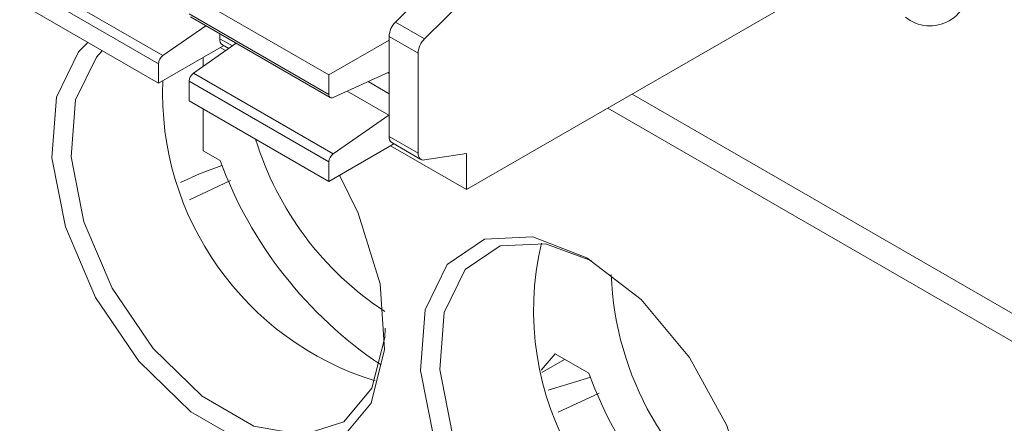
# Model space of a CAD drawing. Header units: millimetres. Extents: x -420 to 420, y -297 to 297.
# Tile 98 of 141: x 228 to 241, y 86 to 91. Entities that reach past the tile are written whole.
import ezdxf

# ---------------------------------------------------------------- set-up
doc = ezdxf.new("R2010")
doc.units = ezdxf.units.MM
doc.header["$MEASUREMENT"] = 0
doc.layers.add('layer 1', color=7, linetype='Continuous')

msp = doc.modelspace()

# ---------------------------------------------------------------- linework, layer by layer
at = {"layer": 'layer 1', "color": 7, "lineweight": 9}
for points in [[(233.5937, 88.954), (233.5937, 88.954), (240.1756, 92.7536), (240.1756, 92.7536)], [(229.4933, 90.767), (229.4933, 90.767), (227.617, 91.8501), (227.617, 91.8501)], [(232.6341, 91.2181), (232.6341, 91.2181), (233.2016, 91.7843), (233.2016, 91.7843)], [(227.5575, 91.7394), (227.5575, 91.7394), (228.4955, 91.1975), (228.4955, 91.1975)], [(231.7343, 90.5041), (231.7343, 90.5041), (229.8451, 91.5948), (229.8451, 91.5948)], [(233.5937, 91.558), (233.5937, 91.558), (233.0262, 90.9918), (233.0262, 90.9918)], [(227.5575, 91.4767), (227.5575, 91.4767), (229.4338, 90.3935), (229.4338, 90.3935)], [(231.7343, 90.2414), (231.7343, 90.2414), (229.8451, 91.3321), (229.8451, 91.3321)], [(229.8647, 91.2891), (229.8647, 91.2891), (231.7539, 90.1985), (231.7539, 90.1985)], [(228.4955, 91.1975), (228.4955, 91.1975), (229.4338, 90.6559), (229.4338, 90.6559)], [(230.0705, 91.1702), (230.0705, 91.1702), (229.4933, 90.767), (229.4933, 90.767)], [(232.6341, 91.2181), (232.5823, 91.1674), (232.5516, 91.099), (232.5481, 91.0265)], [(233.0262, 90.9918), (233.0262, 90.9918), (232.6341, 91.2181), (232.6341, 91.2181)], [(230.2603, 90.9947), (230.2568, 90.9616), (230.2714, 90.9291), (230.2986, 90.9101)], [(230.2603, 91.0607), (230.2603, 91.0607), (230.2603, 90.9947), (230.2603, 90.9947)], [(230.4302, 90.8968), (230.4302, 90.8968), (230.2603, 90.9947), (230.2603, 90.9947)], [(232.5481, 91.0265), (232.5481, 91.0265), (232.9402, 90.8003), (232.9402, 90.8003)], [(232.5481, 89.674), (232.5481, 89.674), (232.5481, 91.0265), (232.5481, 91.0265)], [(233.0262, 90.9918), (232.9746, 90.9409), (232.9439, 90.8725), (232.9402, 90.8003)], [(229.4338, 90.3935), (229.4338, 90.3935), (230.3137, 90.9014), (230.3137, 90.9014)], [(229.9048, 90.5296), (229.9048, 90.5296), (230.4818, 90.9328), (230.4818, 90.9328)], [(230.267, 90.8746), (230.267, 90.8746), (230.3389, 90.833), (230.3389, 90.833)], [(230.2986, 90.9101), (230.2986, 90.9101), (230.3812, 90.8624), (230.3812, 90.8624)], [(231.7343, 90.5041), (231.7343, 90.5041), (232.5481, 90.9738), (232.5481, 90.9738)], [(230.0381, 90.6228), (230.0381, 90.6228), (230.0381, 90.7424), (230.0381, 90.7424)], [(232.9402, 90.8003), (232.9402, 90.8003), (232.9402, 89.4477), (232.9402, 89.4477)], [(229.4338, 90.3935), (229.4338, 90.3935), (229.4338, 90.6559), (229.4338, 90.6559)], [(229.9048, 90.5296), (229.8693, 90.5034), (229.8473, 90.4629), (229.8451, 90.4189)], [(231.7936, 89.4389), (231.7936, 89.4389), (229.9048, 90.5296), (229.9048, 90.5296)], [(231.7343, 90.5041), (231.7343, 90.5041), (231.7343, 90.2414), (231.7343, 90.2414)], [(231.794, 90.1994), (231.794, 90.1994), (232.5435, 90.5411), (232.5435, 90.5411)], [(232.5481, 90.5233), (232.5481, 90.5233), (232.5289, 90.5344), (232.5289, 90.5344)], [(229.4911, 90.4266), (229.4164, 88.5798), (230.594, 86.9139), (232.3601, 86.3684)], [(229.8451, 90.4189), (229.8451, 90.4189), (231.7343, 89.328), (231.7343, 89.328)], [(229.8451, 90.156), (229.8451, 90.156), (229.8451, 90.4189), (229.8451, 90.4189)], [(232.2654, 90.4144), (232.2654, 90.4144), (232.5481, 90.2512), (232.5481, 90.2512)], [(231.9835, 90.2859), (231.9835, 90.2859), (232.5435, 89.9628), (232.5435, 89.9628)], [(235.8319, 90.246), (235.8319, 90.246), (257.4311, 77.7771), (257.4311, 77.7771)], [(229.8451, 90.156), (229.8451, 90.156), (231.7343, 89.0654), (231.7343, 89.0654)], [(235.5049, 90.0573), (235.5049, 90.0573), (257.4311, 77.3996), (257.4311, 77.3996)], [(230.0381, 89.4768), (230.0381, 89.4768), (230.0381, 90.0445), (230.0381, 90.0445)], [(232.5435, 89.9628), (232.5435, 89.9628), (231.7936, 89.4389), (231.7936, 89.4389)], [(232.5481, 89.674), (232.5444, 89.6409), (232.559, 89.6086), (232.5864, 89.5895)], [(232.9402, 89.4477), (232.9402, 89.4477), (232.5481, 89.674), (232.5481, 89.674)], [(230.7452, 89.6365), (231.0371, 88.6794), (231.655, 87.8547), (232.4917, 87.306)], [(231.7343, 89.0654), (231.7343, 89.0654), (232.6141, 89.5735), (232.6141, 89.5735)], [(232.5675, 89.5465), (232.5675, 89.5465), (233.5937, 88.954), (233.5937, 88.954)], [(232.5864, 89.5895), (232.5864, 89.5895), (232.9785, 89.3631), (232.9785, 89.3631)], [(230.2642, 89.3463), (230.2642, 89.3463), (230.0381, 89.4768), (230.0381, 89.4768)], [(231.7936, 89.4389), (231.7583, 89.4126), (231.7365, 89.3719), (231.7343, 89.328)], [(233.0262, 89.3555), (233.0262, 89.3555), (233.5937, 89.4446), (233.5937, 89.4446)], [(233.5937, 89.4446), (233.5937, 89.4446), (233.5937, 88.954), (233.5937, 88.954)], [(229.9886, 89.1656), (229.9886, 89.1656), (230.2897, 89.2815), (230.2897, 89.2815)], [(230.2642, 89.3463), (230.6803, 88.223), (231.4379, 87.2583), (232.4307, 86.588)], [(231.7343, 89.0654), (231.7343, 89.0654), (231.7343, 89.328), (231.7343, 89.328)], [(229.7288, 89.0519), (229.7288, 89.0519), (229.9886, 89.1656), (229.9886, 89.1656)], [(229.8534, 88.8181), (229.8534, 88.8181), (230.4058, 89.0795), (230.4058, 89.0795)], [(234.6053, 88.2313), (234.1274, 86.1781), (235.3235, 84.1059), (237.3407, 83.4931)], [(235.5482, 87.8054), (235.5994, 86.4336), (236.3178, 85.1735), (237.4723, 84.4307)], [(234.6031, 86.5139), (234.6031, 86.5139), (234.7926, 86.732), (234.7926, 86.732)], [(234.7926, 86.732), (234.7926, 86.732), (235.2448, 86.471), (235.2448, 86.471)], [(234.612, 86.4822), (234.612, 86.4822), (234.9187, 86.6593), (234.9187, 86.6593)], [(235.2448, 86.471), (235.6607, 85.3477), (236.4185, 84.383), (237.4113, 83.7129)], [(234.6954, 86.2412), (234.6954, 86.2412), (235.2718, 86.4201), (235.2718, 86.4201)], [(234.834, 85.943), (234.834, 85.943), (235.3864, 86.2042), (235.3864, 86.2042)]]:
    msp.add_open_spline(points, degree=3, dxfattribs=at)
for points, knots in [([(239.5221, 91.2857), (239.6909, 91.148), (239.9275, 91.129), (240.1163, 91.2378), (240.1163, 91.2378), (240.3051, 91.3469), (240.4067, 91.5612), (240.3718, 91.7764)], [0, 0, 0, 0, 0.3333333, 0.3333333, 0.3333333, 0.3333333, 1, 1, 1, 1]), ([(231.8783, 89.1484), (231.8783, 89.1484), (232.1286, 88.638), (232.1286, 88.638), (232.1286, 88.638), (232.1286, 88.638), (232.4268, 87.6808), (232.4268, 87.6808), (232.4268, 87.6808), (232.4268, 87.6808), (232.488, 86.7912), (232.488, 86.7912), (232.488, 86.7912), (232.488, 86.7912), (232.3057, 86.0654), (232.3057, 86.0654), (232.3057, 86.0654), (232.3057, 86.0654), (231.8997, 85.5821), (231.8997, 85.5821), (231.8997, 85.5821), (231.8997, 85.5821), (231.3141, 85.3937), (231.3141, 85.3937), (231.3141, 85.3937), (231.3141, 85.3937), (230.6119, 85.5207), (230.6119, 85.5207), (230.6119, 85.5207), (230.6119, 85.5207), (229.8697, 85.9493), (229.8697, 85.9493), (229.8697, 85.9493), (229.8697, 85.9493), (229.1676, 86.6329), (229.1676, 86.6329), (229.1676, 86.6329), (229.1676, 86.6329), (228.5817, 87.4976), (228.5817, 87.4976), (228.5817, 87.4976), (228.5817, 87.4976), (228.1757, 88.4496), (228.1757, 88.4496), (228.1757, 88.4496), (228.1757, 88.4496), (227.9934, 89.3858), (227.9934, 89.3858), (227.9934, 89.3858), (227.9934, 89.3858), (228.0548, 90.2046), (228.0548, 90.2046), (228.0548, 90.2046), (228.0548, 90.2046), (228.353, 90.8174), (228.353, 90.8174), (228.353, 90.8174), (228.353, 90.8174), (228.4782, 90.9452), (228.4782, 90.9452)], [0, 0, 0, 0, 0.0625, 0.0625, 0.0625, 0.0625, 0.125, 0.125, 0.125, 0.125, 0.1875, 0.1875, 0.1875, 0.1875, 0.25, 0.25, 0.25, 0.25, 0.3125, 0.3125, 0.3125, 0.3125, 0.375, 0.375, 0.375, 0.375, 0.4375, 0.4375, 0.4375, 0.4375, 0.5, 0.5, 0.5, 0.5, 0.5625, 0.5625, 0.5625, 0.5625, 0.625, 0.625, 0.625, 0.625, 0.6875, 0.6875, 0.6875, 0.6875, 0.75, 0.75, 0.75, 0.75, 0.8125, 0.8125, 0.8125, 0.8125, 0.875, 0.875, 0.875, 0.875, 1, 1, 1, 1]), ([(228.673, 90.8326), (228.673, 90.8326), (228.5932, 90.7472), (228.5932, 90.7472), (228.5932, 90.7472), (228.5932, 90.7472), (228.3122, 90.1698), (228.3122, 90.1698), (228.3122, 90.1698), (228.3122, 90.1698), (228.2545, 89.3986), (228.2545, 89.3986), (228.2545, 89.3986), (228.2545, 89.3986), (228.4262, 88.5166), (228.4262, 88.5166), (228.4262, 88.5166), (228.4262, 88.5166), (228.8085, 87.6197), (228.8085, 87.6197), (228.8085, 87.6197), (228.8085, 87.6197), (229.3604, 86.8052), (229.3604, 86.8052), (229.3604, 86.8052), (229.3604, 86.8052), (230.0218, 86.1613), (230.0218, 86.1613), (230.0218, 86.1613), (230.0218, 86.1613), (230.7212, 85.7576), (230.7212, 85.7576), (230.7212, 85.7576), (230.7212, 85.7576), (231.3825, 85.6379), (231.3825, 85.6379), (231.3825, 85.6379), (231.3825, 85.6379), (231.9343, 85.8154), (231.9343, 85.8154), (231.9343, 85.8154), (231.9343, 85.8154), (232.3168, 86.2706), (232.3168, 86.2706), (232.3168, 86.2706), (232.3168, 86.2706), (232.4886, 86.9542), (232.4886, 86.9542), (232.4886, 86.9542), (232.4886, 86.9542), (232.4948, 87.0788), (232.4948, 87.0788)], [0, 0, 0, 0, 0.0714286, 0.0714286, 0.0714286, 0.0714286, 0.1428571, 0.1428571, 0.1428571, 0.1428571, 0.2142857, 0.2142857, 0.2142857, 0.2142857, 0.2857143, 0.2857143, 0.2857143, 0.2857143, 0.3571429, 0.3571429, 0.3571429, 0.3571429, 0.4285714, 0.4285714, 0.4285714, 0.4285714, 0.5, 0.5, 0.5, 0.5, 0.5714286, 0.5714286, 0.5714286, 0.5714286, 0.6428571, 0.6428571, 0.6428571, 0.6428571, 0.7142857, 0.7142857, 0.7142857, 0.7142857, 0.7857143, 0.7857143, 0.7857143, 0.7857143, 0.8571429, 0.8571429, 0.8571429, 0.8571429, 1, 1, 1, 1]), ([(229.4338, 90.6559), (229.4347, 90.6659), (229.4354, 90.6757), (229.4382, 90.686), (229.4382, 90.686), (229.4408, 90.6964), (229.4454, 90.7071), (229.4508, 90.7172), (229.4508, 90.7172), (229.4563, 90.7274), (229.4628, 90.7372), (229.47, 90.7455), (229.47, 90.7455), (229.4774, 90.7537), (229.4853, 90.7603), (229.4933, 90.767)], [0, 0, 0, 0, 0.2, 0.2, 0.2, 0.2, 0.4, 0.4, 0.4, 0.4, 0.6, 0.6, 0.6, 0.6, 1, 1, 1, 1]), ([(231.794, 90.1994), (231.794, 90.1994), (231.782, 90.1954), (231.782, 90.1954), (231.782, 90.1954), (231.782, 90.1954), (231.7707, 90.1941), (231.7707, 90.1941), (231.7707, 90.1941), (231.7707, 90.1941), (231.7604, 90.1955), (231.7604, 90.1955), (231.7604, 90.1955), (231.7604, 90.1955), (231.7515, 90.2), (231.7515, 90.2), (231.7515, 90.2), (231.7515, 90.2), (231.7443, 90.207), (231.7443, 90.207), (231.7443, 90.207), (231.7443, 90.207), (231.7387, 90.2164), (231.7387, 90.2164), (231.7387, 90.2164), (231.7387, 90.2164), (231.7354, 90.2281), (231.7354, 90.2281), (231.7354, 90.2281), (231.7354, 90.2281), (231.7343, 90.2414), (231.7343, 90.2414)], [0, 0, 0, 0, 0.1111111, 0.1111111, 0.1111111, 0.1111111, 0.2222222, 0.2222222, 0.2222222, 0.2222222, 0.3333333, 0.3333333, 0.3333333, 0.3333333, 0.4444444, 0.4444444, 0.4444444, 0.4444444, 0.5555556, 0.5555556, 0.5555556, 0.5555556, 0.6666667, 0.6666667, 0.6666667, 0.6666667, 0.7777778, 0.7777778, 0.7777778, 0.7777778, 1, 1, 1, 1]), ([(232.9402, 89.4477), (232.9402, 89.4477), (232.9417, 89.4256), (232.9417, 89.4256), (232.9417, 89.4256), (232.9417, 89.4256), (232.9463, 89.4058), (232.9463, 89.4058), (232.9463, 89.4058), (232.9463, 89.4058), (232.9537, 89.3888), (232.9537, 89.3888), (232.9537, 89.3888), (232.9537, 89.3888), (232.9639, 89.3747), (232.9639, 89.3747), (232.9639, 89.3747), (232.9639, 89.3747), (232.9764, 89.3642), (232.9764, 89.3642), (232.9764, 89.3642), (232.9764, 89.3642), (232.9914, 89.3575), (232.9914, 89.3575), (232.9914, 89.3575), (232.9914, 89.3575), (233.008, 89.3546), (233.008, 89.3546), (233.008, 89.3546), (233.008, 89.3546), (233.0262, 89.3555), (233.0262, 89.3555)], [0, 0, 0, 0, 0.1111111, 0.1111111, 0.1111111, 0.1111111, 0.2222222, 0.2222222, 0.2222222, 0.2222222, 0.3333333, 0.3333333, 0.3333333, 0.3333333, 0.4444444, 0.4444444, 0.4444444, 0.4444444, 0.5555556, 0.5555556, 0.5555556, 0.5555556, 0.6666667, 0.6666667, 0.6666667, 0.6666667, 0.7777778, 0.7777778, 0.7777778, 0.7777778, 1, 1, 1, 1]), ([(235.2213, 88.0322), (235.2213, 88.0322), (235.9536, 87.4685), (235.9536, 87.4685), (235.9536, 87.4685), (235.9536, 87.4685), (236.6064, 86.6836), (236.6064, 86.6836), (236.6064, 86.6836), (236.6064, 86.6836), (237.109, 85.7627), (237.109, 85.7627), (237.109, 85.7627), (237.109, 85.7627), (237.4072, 84.8057), (237.4072, 84.8057), (237.4072, 84.8057), (237.4072, 84.8057), (237.4686, 83.9159), (237.4686, 83.9159), (237.4686, 83.9159), (237.4686, 83.9159), (237.2863, 83.1903), (237.2863, 83.1903), (237.2863, 83.1903), (237.2863, 83.1903), (236.8803, 82.707), (236.8803, 82.707), (236.8803, 82.707), (236.8803, 82.707), (236.2945, 82.5186), (236.2945, 82.5186), (236.2945, 82.5186), (236.2945, 82.5186), (235.5925, 82.6456), (235.5925, 82.6456), (235.5925, 82.6456), (235.5925, 82.6456), (234.8501, 83.0742), (234.8501, 83.0742), (234.8501, 83.0742), (234.8501, 83.0742), (234.1481, 83.7578), (234.1481, 83.7578), (234.1481, 83.7578), (234.1481, 83.7578), (233.5623, 84.6224), (233.5623, 84.6224), (233.5623, 84.6224), (233.5623, 84.6224), (233.1563, 85.5743), (233.1563, 85.5743), (233.1563, 85.5743), (233.1563, 85.5743), (232.974, 86.5105), (232.974, 86.5105), (232.974, 86.5105), (232.974, 86.5105), (233.0354, 87.3295), (233.0354, 87.3295), (233.0354, 87.3295), (233.0354, 87.3295), (233.3336, 87.9423), (233.3336, 87.9423), (233.3336, 87.9423), (233.3336, 87.9423), (233.8363, 88.2827), (233.8363, 88.2827), (233.8363, 88.2827), (233.8363, 88.2827), (234.489, 88.3138), (234.489, 88.3138), (234.489, 88.3138), (234.489, 88.3138), (235.2213, 88.0322), (235.2213, 88.0322)], [0, 0, 0, 0, 0.05, 0.05, 0.05, 0.05, 0.1, 0.1, 0.1, 0.1, 0.15, 0.15, 0.15, 0.15, 0.2, 0.2, 0.2, 0.2, 0.25, 0.25, 0.25, 0.25, 0.3, 0.3, 0.3, 0.3, 0.35, 0.35, 0.35, 0.35, 0.4, 0.4, 0.4, 0.4, 0.45, 0.45, 0.45, 0.45, 0.5, 0.5, 0.5, 0.5, 0.55, 0.55, 0.55, 0.55, 0.6, 0.6, 0.6, 0.6, 0.65, 0.65, 0.65, 0.65, 0.7, 0.7, 0.7, 0.7, 0.75, 0.75, 0.75, 0.75, 0.8, 0.8, 0.8, 0.8, 0.85, 0.85, 0.85, 0.85, 0.9, 0.9, 0.9, 0.9, 1, 1, 1, 1]), ([(235.288, 87.9926), (235.288, 87.9926), (234.6623, 88.2221), (234.6623, 88.2221), (234.6623, 88.2221), (234.6623, 88.2221), (234.0472, 88.1927), (234.0472, 88.1927), (234.0472, 88.1927), (234.0472, 88.1927), (233.5737, 87.8721), (233.5737, 87.8721), (233.5737, 87.8721), (233.5737, 87.8721), (233.2927, 87.2947), (233.2927, 87.2947), (233.2927, 87.2947), (233.2927, 87.2947), (233.2351, 86.5233), (233.2351, 86.5233), (233.2351, 86.5233), (233.2351, 86.5233), (233.4066, 85.6415), (233.4066, 85.6415), (233.4066, 85.6415), (233.4066, 85.6415), (233.7891, 84.7446), (233.7891, 84.7446), (233.7891, 84.7446), (233.7891, 84.7446), (234.341, 83.9301), (234.341, 83.9301), (234.341, 83.9301), (234.341, 83.9301), (235.0024, 83.286), (235.0024, 83.286), (235.0024, 83.286), (235.0024, 83.286), (235.7016, 82.8825), (235.7016, 82.8825), (235.7016, 82.8825), (235.7016, 82.8825), (236.3631, 82.7628), (236.3631, 82.7628), (236.3631, 82.7628), (236.3631, 82.7628), (236.9149, 82.9401), (236.9149, 82.9401), (236.9149, 82.9401), (236.9149, 82.9401), (237.2974, 83.3955), (237.2974, 83.3955), (237.2974, 83.3955), (237.2974, 83.3955), (237.469, 84.0791), (237.469, 84.0791), (237.469, 84.0791), (237.469, 84.0791), (237.4752, 84.2037), (237.4752, 84.2037)], [0, 0, 0, 0, 0.0625, 0.0625, 0.0625, 0.0625, 0.125, 0.125, 0.125, 0.125, 0.1875, 0.1875, 0.1875, 0.1875, 0.25, 0.25, 0.25, 0.25, 0.3125, 0.3125, 0.3125, 0.3125, 0.375, 0.375, 0.375, 0.375, 0.4375, 0.4375, 0.4375, 0.4375, 0.5, 0.5, 0.5, 0.5, 0.5625, 0.5625, 0.5625, 0.5625, 0.625, 0.625, 0.625, 0.625, 0.6875, 0.6875, 0.6875, 0.6875, 0.75, 0.75, 0.75, 0.75, 0.8125, 0.8125, 0.8125, 0.8125, 0.875, 0.875, 0.875, 0.875, 1, 1, 1, 1])]:
    msp.add_open_spline(points, degree=3, knots=knots, dxfattribs=at)

doc.saveas('drawing.dxf')
